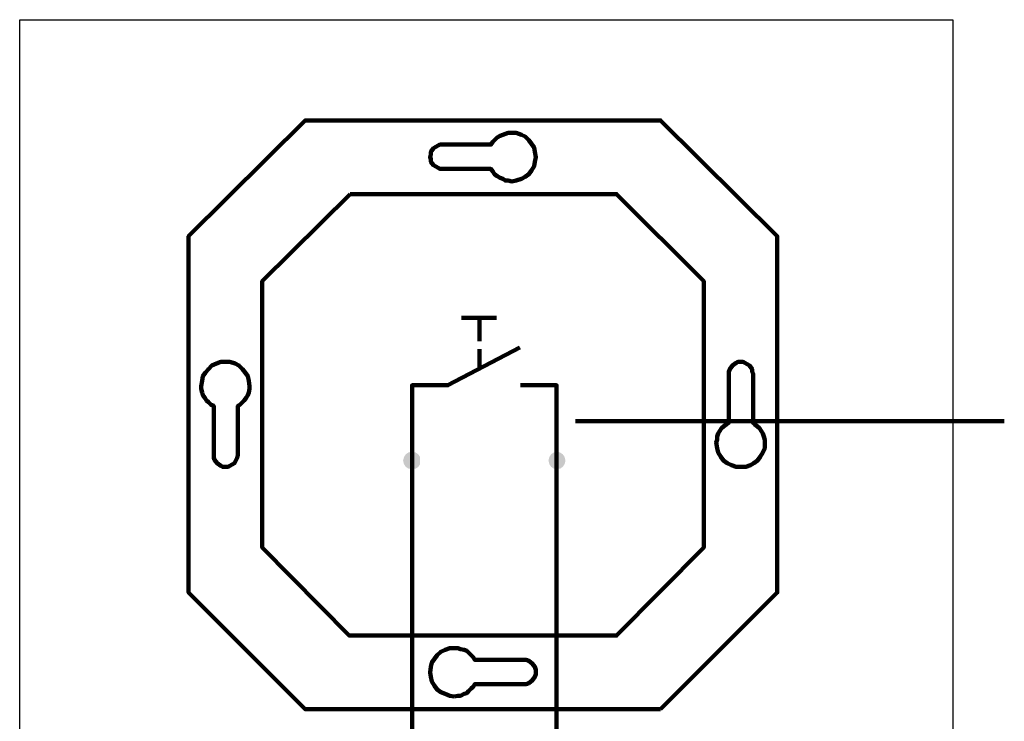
# Model space of a CAD drawing. Extents: x 171565 to 840288, y -737149 to -289557.
# Tile 26 of 59: x 419593 to 421879, y -351836 to -350207. Entities that reach past the tile are written whole.
import ezdxf

# ---------------------------------------------------------------- set-up
doc = ezdxf.new("R2010")
doc.units = 0
doc.header["$MEASUREMENT"] = 0
doc.layers.add('H', color=7, linetype='Continuous', lineweight=100)
doc.layers.add('P', color=250, linetype='Continuous', lineweight=100)

msp = doc.modelspace()

# ---------------------------------------------------------------- hatches: boundary and pattern name
at = {"layer": 'H', "linetype": 'Continuous'}
for points in [[(420522.7, -351230.4), (420522.7, -351222), (420518.5, -351215.8), (420512.2, -351211.6), (420503.9, -351209.5), (420495.6, -351211.6), (420489.3, -351215.8), (420485.2, -351222), (420483.1, -351230.4), (420485.2, -351238.7), (420489.3, -351244.9), (420495.6, -351249.1), (420503.9, -351249.1), (420512.2, -351249.1), (420518.5, -351244.9), (420522.7, -351238.7)], [(420820.6, -351230.4), (420822.7, -351222), (420826.8, -351215.8), (420833.1, -351211.6), (420839.3, -351209.5), (420847.7, -351211.6), (420853.9, -351215.8), (420858.1, -351222), (420860.2, -351230.4), (420858.1, -351238.7), (420853.9, -351244.9), (420847.7, -351249.1), (420839.3, -351249.1), (420833.1, -351249.1), (420826.8, -351244.9), (420822.7, -351238.7)]]:
    msp.add_hatch(color=0, dxfattribs=at).paths.add_polyline_path(points)

# ---------------------------------------------------------------- linework, layer by layer
at = {"ltscale": 200, "elevation": 900}
msp.add_lwpolyline([(419593, -350207), (421759.3, -350207), (421759.3, -355043.3), (419593, -355043.3)], close=True, dxfattribs=at)
at = {"layer": 'P', "color": 0, "linetype": 'Continuous', "elevation": 900}
for points in [[(421081, -351807.4), (421351.8, -351536.6), (421351.8, -350709.5), (421081, -350440.8), (420256, -350440.8), (419985.2, -350709.5), (419985.2, -351536.6), (420256, -351807.4), (421081, -351807.4)], [(420735.2, -350469.9), (420726.8, -350469.9), (420720.6, -350472), (420714.3, -350474.1), (420708.1, -350476.2), (420701.8, -350480.4), (420695.6, -350486.6), (420691.4, -350490.8), (420687.2, -350497), (420574.7, -350497), (420568.5, -350497), (420564.3, -350499.1), (420553.9, -350505.4), (420547.7, -350513.7), (420547.7, -350519.9), (420545.6, -350526.2), (420547.7, -350530.4), (420547.7, -350536.6), (420553.9, -350544.9), (420564.3, -350551.2), (420568.5, -350553.3), (420574.7, -350553.3), (420687.2, -350553.3), (420691.4, -350559.5), (420695.6, -350565.8), (420701.8, -350569.9), (420708.1, -350574.1), (420714.3, -350576.2), (420720.6, -350580.4), (420726.8, -350580.4), (420735.2, -350582.4), (420745.6, -350580.4), (420758.1, -350576.2), (420766.4, -350572), (420774.7, -350565.8), (420781, -350557.4), (420787.2, -350547), (420789.3, -350536.6), (420791.4, -350526.2), (420789.3, -350513.7), (420787.2, -350503.3), (420781, -350494.9), (420774.7, -350486.6), (420766.4, -350478.3), (420758.1, -350474.1), (420745.6, -350469.9), (420735.2, -350469.9)], [(420360.2, -350611.6), (420156, -350813.7), (420156, -351432.4), (420358.1, -351636.6), (420978.9, -351636.6), (421181, -351432.4), (421181, -350813.7), (420978.9, -350611.6), (420360.2, -350611.6)], [(420618.5, -350899.1), (420699.7, -350899.1)], [(420660.2, -350953.3), (420660.2, -350899.1)], [(420503.9, -351230.4), (420503.9, -351055.4), (420587.2, -351055.4), (420753.9, -350967.9)], [(420660.2, -351017.9), (420660.2, -350972)], [(420014.3, -351057.4), (420014.3, -351063.7), (420016.4, -351072), (420018.5, -351078.3), (420022.7, -351084.5), (420026.8, -351090.8), (420031, -351094.9), (420037.2, -351101.2), (420043.5, -351103.3), (420043.5, -351217.9), (420043.5, -351224.1), (420045.6, -351228.3), (420051.8, -351236.6), (420060.2, -351242.9), (420064.3, -351244.9), (420070.6, -351244.9), (420076.8, -351244.9), (420081, -351242.9), (420091.4, -351236.6), (420095.6, -351228.3), (420097.7, -351224.1), (420099.7, -351217.9), (420099.7, -351103.3), (420103.9, -351101.2), (420110.2, -351094.9), (420114.3, -351090.8), (420118.5, -351084.5), (420122.7, -351078.3), (420124.7, -351072), (420126.8, -351063.7), (420126.8, -351057.4), (420124.7, -351044.9), (420122.7, -351034.5), (420116.4, -351026.2), (420110.2, -351017.9), (420101.8, -351009.5), (420093.5, -351005.4), (420081, -351001.2), (420070.6, -351001.2), (420060.2, -351001.2), (420049.7, -351005.4), (420039.3, -351009.5), (420031, -351017.9), (420024.7, -351026.2), (420018.5, -351034.5), (420016.4, -351044.9), (420014.3, -351057.4)], [(421322.7, -351188.7), (421322.7, -351182.4), (421320.6, -351174.1), (421318.5, -351167.9), (421314.3, -351161.6), (421310.2, -351155.4), (421306, -351151.2), (421299.7, -351147), (421295.6, -351142.9), (421295.6, -351028.3), (421293.5, -351024.1), (421293.5, -351017.9), (421287.2, -351009.5), (421276.8, -351003.3), (421272.7, -351001.2), (421266.4, -351001.2), (421260.2, -351001.2), (421256, -351003.3), (421247.7, -351009.5), (421241.4, -351017.9), (421239.3, -351024.1), (421239.3, -351028.3), (421239.3, -351142.9), (421233.1, -351147), (421226.8, -351151.2), (421222.7, -351155.4), (421218.5, -351161.6), (421214.3, -351167.9), (421212.2, -351174.1), (421212.2, -351182.4), (421210.2, -351188.7), (421212.2, -351201.2), (421214.3, -351211.6), (421220.6, -351222), (421226.8, -351230.4), (421235.2, -351236.6), (421245.6, -351240.8), (421256, -351244.9), (421266.4, -351244.9), (421278.9, -351244.9), (421289.3, -351240.8), (421297.7, -351236.6), (421306, -351230.4), (421312.2, -351222), (421318.5, -351211.6), (421322.7, -351201.2), (421322.7, -351188.7)], [(420839.3, -351230.4), (420839.3, -351055.4), (420756, -351055.4)], [(420883.1, -351138.7), (421878.9, -351138.7)], [(420503.9, -351230.4), (420503.9, -352005.4)], [(420839.3, -351230.4), (420839.3, -352005.4)], [(420601.8, -351778.3), (420610.2, -351776.2), (420616.4, -351776.2), (420624.7, -351772), (420631, -351769.9), (420635.2, -351765.8), (420641.4, -351759.5), (420645.6, -351755.4), (420649.7, -351749.1), (420764.3, -351749.1), (420768.5, -351749.1), (420774.7, -351747), (420783.1, -351740.8), (420789.3, -351732.4), (420791.4, -351726.2), (420791.4, -351722), (420791.4, -351715.8), (420789.3, -351709.5), (420783.1, -351701.2), (420774.7, -351694.9), (420768.5, -351692.9), (420764.3, -351692.9), (420649.7, -351692.9), (420645.6, -351686.6), (420641.4, -351682.4), (420635.2, -351676.2), (420631, -351672), (420624.7, -351669.9), (420616.4, -351667.9), (420610.2, -351665.8), (420601.8, -351665.8), (420591.4, -351665.8), (420581, -351669.9), (420570.6, -351674.1), (420562.2, -351682.4), (420556, -351690.8), (420549.7, -351699.1), (420547.7, -351709.5), (420545.6, -351722), (420547.7, -351732.4), (420549.7, -351742.9), (420556, -351753.3), (420562.2, -351761.6), (420570.6, -351767.9), (420581, -351772), (420591.4, -351776.2), (420601.8, -351778.3)]]:
    msp.add_lwpolyline(points, dxfattribs=at)

doc.saveas('drawing.dxf')
